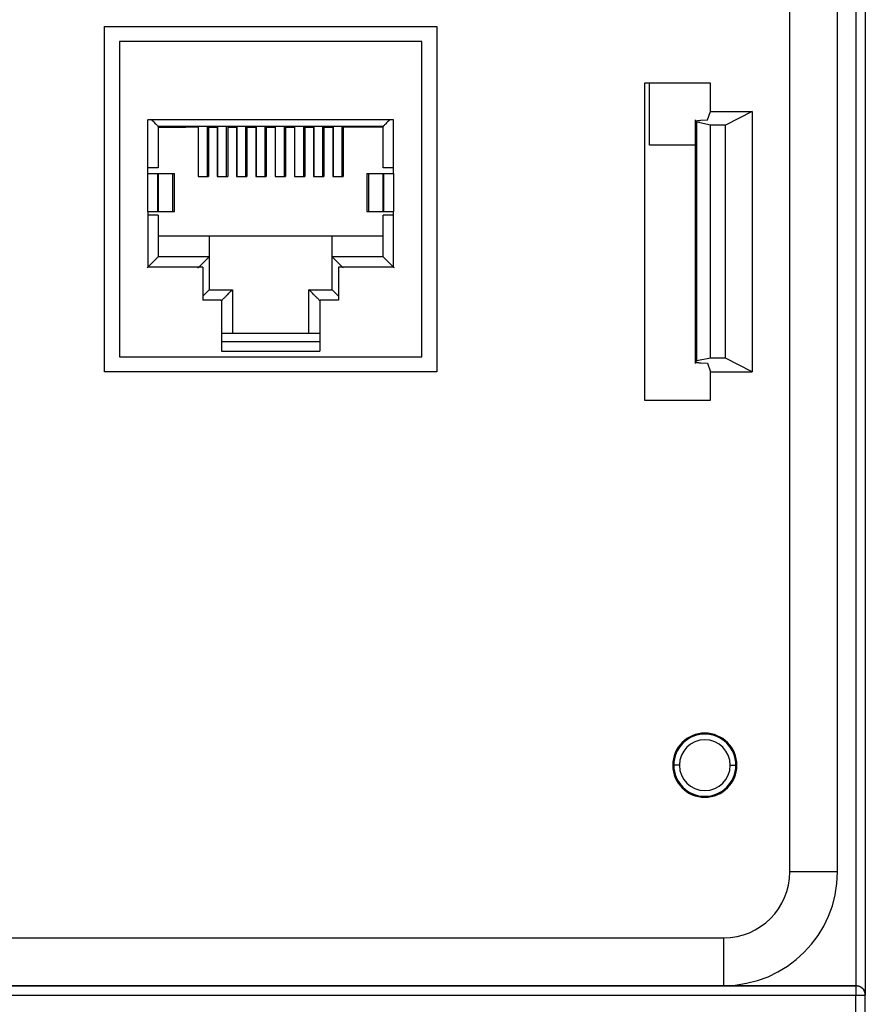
# Model space of a CAD drawing. Header units: inches. Extents: x -14 to 120, y 25 to 187.
# Tile 16 of 18: x 88 to 119, y 104 to 141. Entities that reach past the tile are written whole.
import ezdxf

# ---------------------------------------------------------------- set-up
doc = ezdxf.new("R2010")
doc.units = ezdxf.units.IN
doc.header["$MEASUREMENT"] = 0

# ---------------------------------------------------------------- blocks, each defined once
blk = doc.blocks.new('block 3')
at = {"color": 7, "lineweight": 25}
blk.add_lwpolyline([(113.004, 136.904), (113.004, 127.867)], dxfattribs=at)
blk = doc.blocks.new('block 8')
at = {"color": 7, "lineweight": 25}
blk.add_lwpolyline([(93.695, 133.505), (93.695, 134.905)], dxfattribs=at)
blk = doc.blocks.new('block 9')
at = {"color": 7, "lineweight": 25}
blk.add_lwpolyline([(100.835, 134.905), (100.835, 133.505)], dxfattribs=at)
blk = doc.blocks.new('block 33')
at = {"color": 7, "lineweight": 25}
blk.add_lwpolyline([(113.459, 127.869), (113.571, 127.555)], dxfattribs=at)
blk = doc.blocks.new('block 34')
at = {"color": 7, "lineweight": 25}
blk.add_lwpolyline([(113.213, 127.887), (113.459, 127.869)], dxfattribs=at)
blk = doc.blocks.new('block 35')
at = {"color": 7, "lineweight": 25}
blk.add_open_spline([(113.06, 127.957), (113.051, 127.955), (113.042, 127.953), (113.035, 127.951), (113.027, 127.949), (113.022, 127.947), (113.017, 127.945), (113.012, 127.943), (113.008, 127.941), (113.006, 127.938), (113.004, 127.936), (113.003, 127.934), (113.003, 127.932), (113.003, 127.929), (113.004, 127.927), (113.007, 127.925), (113.009, 127.923), (113.013, 127.921), (113.018, 127.918), (113.027, 127.914), (113.041, 127.91), (113.059, 127.905), (113.077, 127.902), (113.099, 127.898), (113.125, 127.895), (113.151, 127.892), (113.182, 127.89), (113.213, 127.887)], degree=3, knots=[0, 0, 0, 0, 1, 1, 1, 2, 2, 2, 3, 3, 3, 4, 4, 4, 5, 5, 5, 6, 6, 6, 7, 7, 7, 8, 8, 8, 9, 9, 9, 9], dxfattribs=at)
blk = doc.blocks.new('block 36')
at = {"color": 7, "lineweight": 25}
blk.add_lwpolyline([(113.571, 128.066), (113.06, 127.957)], dxfattribs=at)
blk = doc.blocks.new('block 37')
at = {"color": 7, "lineweight": 25}
blk.add_lwpolyline([(114.131, 128.066), (113.571, 128.066)], dxfattribs=at)
blk = doc.blocks.new('block 38')
at = {"color": 7, "lineweight": 25}
blk.add_lwpolyline([(115.111, 127.555), (114.131, 128.066)], dxfattribs=at)
blk = doc.blocks.new('block 39')
at = {"color": 7, "lineweight": 25}
blk.add_lwpolyline([(113.571, 127.555), (115.111, 127.555)], dxfattribs=at)
blk = doc.blocks.new('block 40')
at = {"color": 7, "lineweight": 25}
blk.add_lwpolyline([(113.06, 127.957), (113.06, 136.814)], dxfattribs=at)
blk = doc.blocks.new('block 41')
at = {"color": 7, "lineweight": 25}
blk.add_lwpolyline([(113.571, 136.705), (113.06, 136.814)], dxfattribs=at)
blk = doc.blocks.new('block 42')
at = {"color": 7, "lineweight": 25}
blk.add_lwpolyline([(113.571, 128.066), (113.571, 136.705)], dxfattribs=at)
blk = doc.blocks.new('block 43')
at = {"color": 7, "lineweight": 25}
blk.add_lwpolyline([(113.459, 136.902), (113.571, 137.215)], dxfattribs=at)
blk = doc.blocks.new('block 44')
at = {"color": 7, "lineweight": 25}
blk.add_lwpolyline([(113.571, 137.215), (115.111, 137.215)], dxfattribs=at)
blk = doc.blocks.new('block 45')
at = {"color": 7, "lineweight": 25}
blk.add_lwpolyline([(115.111, 137.215), (114.131, 136.705)], dxfattribs=at)
blk = doc.blocks.new('block 46')
at = {"color": 7, "lineweight": 25}
blk.add_lwpolyline([(114.131, 136.705), (113.571, 136.705)], dxfattribs=at)
blk = doc.blocks.new('block 47')
at = {"color": 7, "lineweight": 25}
blk.add_open_spline([(113.06, 136.814), (113.054, 136.815), (113.048, 136.816), (113.043, 136.818), (113.027, 136.822), (113.016, 136.827), (113.01, 136.831), (112.999, 136.838), (113.002, 136.846), (113.018, 136.853), (113.028, 136.857), (113.045, 136.862), (113.066, 136.866), (113.085, 136.87), (113.108, 136.874), (113.136, 136.877), (113.159, 136.88), (113.187, 136.882), (113.213, 136.884)], degree=3, knots=[0, 0, 0, 0, 1, 1, 1, 2, 2, 2, 3, 3, 3, 4, 4, 4, 5, 5, 5, 6, 6, 6, 6], dxfattribs=at)
blk = doc.blocks.new('block 48')
at = {"color": 7, "lineweight": 25}
blk.add_lwpolyline([(113.213, 136.884), (113.459, 136.902)], dxfattribs=at)
blk = doc.blocks.new('block 49')
at = {"color": 7, "lineweight": 25}
blk.add_lwpolyline([(114.131, 128.066), (114.131, 136.705)], dxfattribs=at)
blk = doc.blocks.new('block 50')
at = {"color": 7, "lineweight": 25}
blk.add_lwpolyline([(115.111, 137.215), (115.111, 127.555)], dxfattribs=at)
blk = doc.blocks.new('block 221')
at = {"color": 7, "lineweight": 25}
blk.add_lwpolyline([(118.961, 103.756), (118.961, 104.427)], dxfattribs=at)
blk = doc.blocks.new('block 226')
at = {"color": 7, "lineweight": 25}
blk.add_lwpolyline([(80.461, 104.427), (118.961, 104.427)], dxfattribs=at)
blk = doc.blocks.new('block 227')
at = {"color": 7, "lineweight": 25}
blk.add_lwpolyline([(118.961, 104.427), (119.311, 104.427)], dxfattribs=at)
blk = doc.blocks.new('block 228')
at = {"color": 7, "lineweight": 25}
blk.add_lwpolyline([(119.311, 103.752), (119.311, 104.427)], dxfattribs=at)
blk = doc.blocks.new('block 317')
at = {"color": 7, "lineweight": 25}
blk.add_lwpolyline([(118.961, 104.777), (118.961, 104.427)], dxfattribs=at)
blk = doc.blocks.new('block 318')
at = {"color": 7, "lineweight": 25}
blk.add_open_spline([(119.311, 104.427), (119.311, 104.621), (119.154, 104.777), (118.961, 104.777)], degree=3, dxfattribs=at)
blk = doc.blocks.new('block 322')
at = {"color": 7, "lineweight": 25}
blk.add_lwpolyline([(80.461, 104.777), (118.961, 104.777)], dxfattribs=at)
blk = doc.blocks.new('block 373')
at = {"color": 7, "lineweight": 25}
blk.add_lwpolyline([(80.461, 104.785), (114.061, 104.785)], dxfattribs=at)
blk = doc.blocks.new('block 374')
at = {"color": 7, "lineweight": 25}
blk.add_lwpolyline([(114.061, 104.785), (118.961, 104.785)], dxfattribs=at)
blk = doc.blocks.new('block 375')
at = {"color": 7, "lineweight": 25}
blk.add_lwpolyline([(118.961, 104.785), (118.961, 104.777)], dxfattribs=at)
blk = doc.blocks.new('block 376')
at = {"color": 7, "lineweight": 25}
blk.add_open_spline([(118.961, 104.785), (118.972, 104.784), (118.984, 104.784), (118.995, 104.783), (119.006, 104.782), (119.017, 104.781), (119.028, 104.778), (119.039, 104.776), (119.05, 104.774), (119.061, 104.771), (119.072, 104.767), (119.082, 104.764), (119.093, 104.759), (119.114, 104.751), (119.134, 104.741), (119.152, 104.729), (119.172, 104.716), (119.19, 104.702), (119.206, 104.686), (119.222, 104.671), (119.236, 104.655), (119.248, 104.638), (119.262, 104.618), (119.273, 104.598), (119.283, 104.577), (119.291, 104.559), (119.297, 104.54), (119.301, 104.521), (119.307, 104.495), (119.309, 104.468), (119.311, 104.441)], degree=3, knots=[0, 0, 0, 0, 1, 1, 1, 2, 2, 2, 3, 3, 3, 4, 4, 4, 5, 5, 5, 6, 6, 6, 7, 7, 7, 8, 8, 8, 9, 9, 9, 10, 10, 10, 10], dxfattribs=at)
blk = doc.blocks.new('block 377')
at = {"color": 7, "lineweight": 25}
blk.add_lwpolyline([(119.311, 104.441), (119.311, 104.427)], dxfattribs=at)
blk = doc.blocks.new('block 426')
at = {"color": 7, "lineweight": 25}
blk.add_open_spline([(114.304, 112.961), (114.304, 113.481), (113.882, 113.904), (113.361, 113.904), (112.84, 113.904), (112.418, 113.481), (112.418, 112.961)], degree=3, knots=[0, 0, 0, 0, 1, 1, 1, 2, 2, 2, 2], dxfattribs=at)
blk = doc.blocks.new('block 427')
at = {"color": 7, "lineweight": 25}
blk.add_lwpolyline([(112.418, 112.961), (112.208, 112.961)], dxfattribs=at)
blk = doc.blocks.new('block 428')
at = {"color": 7, "lineweight": 25}
blk.add_open_spline([(114.514, 112.961), (114.514, 113.597), (113.998, 114.114), (113.361, 114.114), (112.724, 114.114), (112.208, 113.597), (112.208, 112.961)], degree=3, knots=[0, 0, 0, 0, 1, 1, 1, 2, 2, 2, 2], dxfattribs=at)
blk = doc.blocks.new('block 429')
at = {"color": 7, "lineweight": 25}
blk.add_lwpolyline([(114.304, 112.961), (114.514, 112.961)], dxfattribs=at)
blk = doc.blocks.new('block 430')
at = {"color": 7, "lineweight": 25}
blk.add_open_spline([(112.418, 112.961), (112.418, 112.44), (112.84, 112.017), (113.361, 112.017), (113.882, 112.017), (114.304, 112.44), (114.304, 112.961)], degree=3, knots=[0, 0, 0, 0, 1, 1, 1, 2, 2, 2, 2], dxfattribs=at)
blk = doc.blocks.new('block 431')
at = {"color": 7, "lineweight": 25}
blk.add_open_spline([(112.208, 112.961), (112.208, 112.324), (112.724, 111.807), (113.361, 111.807), (113.998, 111.807), (114.514, 112.324), (114.514, 112.961)], degree=3, knots=[0, 0, 0, 0, 1, 1, 1, 2, 2, 2, 2], dxfattribs=at)
blk = doc.blocks.new('block 434')
at = {"color": 7, "lineweight": 25}
blk.add_lwpolyline([(118.961, 168.505), (118.961, 104.785)], dxfattribs=at)
blk = doc.blocks.new('block 435')
at = {"color": 7, "lineweight": 25}
blk.add_open_spline([(114.061, 104.784), (116.393, 104.784), (118.282, 106.674), (118.282, 109.006)], degree=3, dxfattribs=at)
blk = doc.blocks.new('block 436')
at = {"color": 7, "lineweight": 25}
blk.add_lwpolyline([(118.282, 109.006), (118.282, 161.156)], dxfattribs=at)
blk = doc.blocks.new('block 443')
at = {"color": 7, "lineweight": 25}
blk.add_lwpolyline([(114.061, 104.785), (114.061, 106.555)], dxfattribs=at)
blk = doc.blocks.new('block 444')
at = {"color": 7, "lineweight": 25}
blk.add_open_spline([(114.061, 106.555), (115.414, 106.555), (116.511, 107.652), (116.511, 109.006)], degree=3, dxfattribs=at)
blk = doc.blocks.new('block 445')
at = {"color": 7, "lineweight": 25}
blk.add_lwpolyline([(118.282, 109.006), (116.511, 109.006)], dxfattribs=at)
blk = doc.blocks.new('block 449')
at = {"color": 7, "lineweight": 25}
blk.add_lwpolyline([(116.511, 109.006), (116.511, 161.156)], dxfattribs=at)
blk = doc.blocks.new('block 457')
at = {"color": 7, "lineweight": 25}
blk.add_lwpolyline([(119.311, 168.505), (119.311, 104.441)], dxfattribs=at)
blk = doc.blocks.new('block 459')
at = {"color": 7, "lineweight": 25}
blk.add_lwpolyline([(80.461, 106.555), (114.061, 106.555)], dxfattribs=at)
blk = doc.blocks.new('block 467')
at = {"color": 7, "lineweight": 25}
blk.add_lwpolyline([(112.171, 112.961), (112.208, 112.961)], dxfattribs=at)
blk = doc.blocks.new('block 468')
at = {"color": 7, "lineweight": 25}
blk.add_open_spline([(114.551, 112.961), (114.551, 113.618), (114.019, 114.15), (113.361, 114.15), (112.704, 114.15), (112.171, 113.618), (112.171, 112.961)], degree=3, knots=[0, 0, 0, 0, 1, 1, 1, 2, 2, 2, 2], dxfattribs=at)
blk = doc.blocks.new('block 469')
at = {"color": 7, "lineweight": 25}
blk.add_lwpolyline([(114.551, 112.961), (114.514, 112.961)], dxfattribs=at)
blk = doc.blocks.new('block 470')
at = {"color": 7, "lineweight": 25}
blk.add_open_spline([(112.171, 112.961), (112.171, 112.303), (112.704, 111.771), (113.361, 111.771), (114.019, 111.771), (114.551, 112.303), (114.551, 112.961)], degree=3, knots=[0, 0, 0, 0, 1, 1, 1, 2, 2, 2, 2], dxfattribs=at)
blk = doc.blocks.new('block 488')
at = {"color": 7, "lineweight": 25}
blk.add_lwpolyline([(91.101, 127.555), (91.101, 140.366)], dxfattribs=at)
blk = doc.blocks.new('block 489')
at = {"color": 7, "lineweight": 25}
blk.add_lwpolyline([(103.421, 127.555), (91.101, 127.555)], dxfattribs=at)
blk = doc.blocks.new('block 490')
at = {"color": 7, "lineweight": 25}
blk.add_lwpolyline([(103.421, 140.366), (103.421, 127.555)], dxfattribs=at)
blk = doc.blocks.new('block 491')
at = {"color": 7, "lineweight": 25}
blk.add_lwpolyline([(91.101, 140.366), (103.421, 140.366)], dxfattribs=at)
blk = doc.blocks.new('block 492')
at = {"color": 7, "lineweight": 25}
blk.add_lwpolyline([(113.571, 138.265), (111.121, 138.265)], dxfattribs=at)
blk = doc.blocks.new('block 493')
at = {"color": 7, "lineweight": 25}
blk.add_lwpolyline([(111.121, 138.265), (111.121, 126.506)], dxfattribs=at)
blk = doc.blocks.new('block 494')
at = {"color": 7, "lineweight": 25}
blk.add_lwpolyline([(111.121, 126.506), (113.571, 126.506)], dxfattribs=at)
blk = doc.blocks.new('block 498')
at = {"color": 7, "lineweight": 25}
blk.add_lwpolyline([(113.571, 126.506), (113.571, 127.555)], dxfattribs=at)
blk = doc.blocks.new('block 499')
at = {"color": 7, "lineweight": 25}
blk.add_lwpolyline([(113.571, 137.215), (113.571, 138.265)], dxfattribs=at)
blk = doc.blocks.new('block 531')
at = {"color": 7, "lineweight": 25}
blk.add_lwpolyline([(101.465, 133.505), (101.815, 133.505)], dxfattribs=at)
blk = doc.blocks.new('block 532')
at = {"color": 7, "lineweight": 25}
blk.add_lwpolyline([(101.465, 133.505), (101.465, 134.905)], dxfattribs=at)
blk = doc.blocks.new('block 533')
at = {"color": 7, "lineweight": 25}
blk.add_lwpolyline([(101.465, 134.905), (101.815, 134.905)], dxfattribs=at)
blk = doc.blocks.new('block 534')
at = {"color": 7, "lineweight": 25}
blk.add_lwpolyline([(101.815, 134.905), (101.815, 133.505)], dxfattribs=at)
blk = doc.blocks.new('block 535')
at = {"color": 7, "lineweight": 25}
blk.add_lwpolyline([(93.065, 134.905), (93.065, 133.505)], dxfattribs=at)
blk = doc.blocks.new('block 536')
at = {"color": 7, "lineweight": 25}
blk.add_lwpolyline([(92.715, 133.505), (92.715, 134.905)], dxfattribs=at)
blk = doc.blocks.new('block 537')
at = {"color": 7, "lineweight": 25}
blk.add_lwpolyline([(92.715, 134.905), (93.065, 134.905)], dxfattribs=at)
blk = doc.blocks.new('block 538')
at = {"color": 7, "lineweight": 25}
blk.add_lwpolyline([(92.715, 133.505), (93.065, 133.505)], dxfattribs=at)
blk = doc.blocks.new('block 539')
at = {"color": 7, "lineweight": 25}
blk.add_lwpolyline([(102.865, 128.116), (102.865, 139.805)], dxfattribs=at)
blk = doc.blocks.new('block 540')
at = {"color": 7, "lineweight": 25}
blk.add_lwpolyline([(101.815, 134.905), (101.815, 136.901)], dxfattribs=at)
blk = doc.blocks.new('block 541')
at = {"color": 7, "lineweight": 25}
blk.add_lwpolyline([(101.815, 136.901), (92.715, 136.901)], dxfattribs=at)
blk = doc.blocks.new('block 542')
at = {"color": 7, "lineweight": 25}
blk.add_lwpolyline([(92.715, 134.905), (92.715, 136.901)], dxfattribs=at)
blk = doc.blocks.new('block 543')
at = {"color": 7, "lineweight": 25}
blk.add_lwpolyline([(95.445, 128.325), (99.085, 128.325)], dxfattribs=at)
blk = doc.blocks.new('block 544')
at = {"color": 7, "lineweight": 25}
blk.add_lwpolyline([(99.785, 131.44), (99.785, 130.215)], dxfattribs=at)
blk = doc.blocks.new('block 545')
at = {"color": 7, "lineweight": 25}
blk.add_lwpolyline([(101.815, 131.44), (99.785, 131.44)], dxfattribs=at)
blk = doc.blocks.new('block 546')
at = {"color": 7, "lineweight": 25}
blk.add_lwpolyline([(94.745, 131.44), (94.745, 130.215)], dxfattribs=at)
blk = doc.blocks.new('block 547')
at = {"color": 7, "lineweight": 25}
blk.add_lwpolyline([(102.865, 139.805), (91.665, 139.805)], dxfattribs=at)
blk = doc.blocks.new('block 548')
at = {"color": 7, "lineweight": 25}
blk.add_lwpolyline([(91.665, 139.805), (91.665, 128.116)], dxfattribs=at)
blk = doc.blocks.new('block 549')
at = {"color": 7, "lineweight": 25}
blk.add_lwpolyline([(101.815, 131.44), (101.815, 133.505)], dxfattribs=at)
blk = doc.blocks.new('block 550')
at = {"color": 7, "lineweight": 25}
blk.add_lwpolyline([(91.665, 128.116), (102.865, 128.116)], dxfattribs=at)
blk = doc.blocks.new('block 551')
at = {"color": 7, "lineweight": 25}
blk.add_lwpolyline([(94.745, 131.44), (92.715, 131.44)], dxfattribs=at)
blk = doc.blocks.new('block 552')
at = {"color": 7, "lineweight": 25}
blk.add_lwpolyline([(92.715, 133.505), (92.715, 131.44)], dxfattribs=at)
blk = doc.blocks.new('block 553')
at = {"color": 7, "lineweight": 25}
blk.add_lwpolyline([(95.445, 130.215), (95.445, 128.325)], dxfattribs=at)
blk = doc.blocks.new('block 554')
at = {"color": 7, "lineweight": 25}
blk.add_lwpolyline([(99.785, 130.215), (99.085, 130.215)], dxfattribs=at)
blk = doc.blocks.new('block 555')
at = {"color": 7, "lineweight": 25}
blk.add_lwpolyline([(99.085, 130.215), (99.085, 128.325)], dxfattribs=at)
blk = doc.blocks.new('block 556')
at = {"color": 7, "lineweight": 25}
blk.add_lwpolyline([(95.445, 130.215), (94.745, 130.215)], dxfattribs=at)
blk = doc.blocks.new('block 588')
at = {"color": 7, "lineweight": 25}
blk.add_lwpolyline([(95.445, 128.675), (99.085, 128.675)], dxfattribs=at)
blk = doc.blocks.new('block 589')
at = {"color": 7, "lineweight": 25}
blk.add_lwpolyline([(95.444, 128.991), (99.085, 128.991)], dxfattribs=at)
blk = doc.blocks.new('block 590')
at = {"color": 7, "lineweight": 25}
blk.add_lwpolyline([(98.682, 128.991), (98.682, 130.6)], dxfattribs=at)
blk = doc.blocks.new('block 591')
at = {"color": 7, "lineweight": 25}
blk.add_open_spline([(99.102, 130.181), (99.086, 130.196), (99.07, 130.212), (99.054, 130.228), (99.04, 130.242), (99.026, 130.256), (99.012, 130.27), (99, 130.282), (98.988, 130.295), (98.976, 130.307), (98.965, 130.317), (98.955, 130.328), (98.945, 130.338), (98.936, 130.347), (98.927, 130.355), (98.919, 130.363), (98.893, 130.389), (98.868, 130.414), (98.844, 130.439), (98.824, 130.459), (98.804, 130.479), (98.786, 130.497), (98.768, 130.514), (98.753, 130.53), (98.739, 130.544), (98.726, 130.556), (98.715, 130.567), (98.706, 130.576), (98.699, 130.584), (98.692, 130.59), (98.688, 130.594), (98.685, 130.598), (98.683, 130.599), (98.682, 130.6)], degree=3, knots=[0, 0, 0, 0, 1, 1, 1, 2, 2, 2, 3, 3, 3, 4, 4, 4, 5, 5, 5, 6, 6, 6, 7, 7, 7, 8, 8, 8, 9, 9, 9, 10, 10, 10, 11, 11, 11, 11], dxfattribs=at)
blk = doc.blocks.new('block 592')
at = {"color": 7, "lineweight": 25}
blk.add_open_spline([(95.427, 130.181), (95.443, 130.196), (95.459, 130.212), (95.475, 130.228), (95.489, 130.243), (95.503, 130.257), (95.517, 130.27), (95.529, 130.283), (95.541, 130.295), (95.554, 130.307), (95.564, 130.318), (95.574, 130.328), (95.585, 130.338), (95.593, 130.347), (95.602, 130.355), (95.61, 130.363), (95.636, 130.389), (95.661, 130.414), (95.685, 130.439), (95.706, 130.459), (95.726, 130.479), (95.744, 130.497), (95.761, 130.514), (95.777, 130.53), (95.79, 130.544), (95.803, 130.556), (95.814, 130.567), (95.823, 130.576), (95.831, 130.584), (95.837, 130.59), (95.841, 130.594), (95.845, 130.598), (95.846, 130.599), (95.847, 130.6)], degree=3, knots=[0, 0, 0, 0, 1, 1, 1, 2, 2, 2, 3, 3, 3, 4, 4, 4, 5, 5, 5, 6, 6, 6, 7, 7, 7, 8, 8, 8, 9, 9, 9, 10, 10, 10, 11, 11, 11, 11], dxfattribs=at)
blk = doc.blocks.new('block 593')
at = {"color": 7, "lineweight": 25}
blk.add_lwpolyline([(95.847, 130.6), (95.847, 128.991)], dxfattribs=at)
blk = doc.blocks.new('block 594')
at = {"color": 7, "lineweight": 25}
blk.add_open_spline([(94.57, 131.406), (94.586, 131.421), (94.601, 131.437), (94.617, 131.453), (94.631, 131.467), (94.645, 131.481), (94.659, 131.496), (94.672, 131.508), (94.684, 131.52), (94.696, 131.532), (94.706, 131.542), (94.717, 131.553), (94.727, 131.563), (94.736, 131.572), (94.744, 131.58), (94.753, 131.589), (94.779, 131.614), (94.804, 131.64), (94.827, 131.663), (94.848, 131.684), (94.868, 131.704), (94.886, 131.722), (94.903, 131.739), (94.919, 131.755), (94.933, 131.769), (94.945, 131.781), (94.956, 131.792), (94.965, 131.801), (94.973, 131.809), (94.98, 131.816), (94.984, 131.819), (94.987, 131.823), (94.989, 131.824), (94.99, 131.826)], degree=3, knots=[0, 0, 0, 0, 1, 1, 1, 2, 2, 2, 3, 3, 3, 4, 4, 4, 5, 5, 5, 6, 6, 6, 7, 7, 7, 8, 8, 8, 9, 9, 9, 10, 10, 10, 11, 11, 11, 11], dxfattribs=at)
blk = doc.blocks.new('block 595')
at = {"color": 7, "lineweight": 25}
blk.add_lwpolyline([(94.99, 131.826), (94.99, 130.6)], dxfattribs=at)
blk = doc.blocks.new('block 596')
at = {"color": 7, "lineweight": 25}
blk.add_open_spline([(94.745, 130.356), (94.747, 130.358), (94.75, 130.361), (94.753, 130.363), (94.802, 130.413), (94.847, 130.458), (94.886, 130.497), (94.903, 130.514), (94.919, 130.53), (94.933, 130.544), (94.945, 130.556), (94.956, 130.567), (94.965, 130.576), (94.973, 130.584), (94.98, 130.59), (94.984, 130.594), (94.987, 130.598), (94.989, 130.599), (94.99, 130.6)], degree=3, knots=[0, 0, 0, 0, 1, 1, 1, 2, 2, 2, 3, 3, 3, 4, 4, 4, 5, 5, 5, 6, 6, 6, 6], dxfattribs=at)
blk = doc.blocks.new('block 597')
at = {"color": 7, "lineweight": 25}
blk.add_lwpolyline([(93.1, 133.366), (92.715, 133.366)], dxfattribs=at)
blk = doc.blocks.new('block 598')
at = {"color": 7, "lineweight": 25}
blk.add_lwpolyline([(93.1, 133.366), (93.1, 131.826)], dxfattribs=at)
blk = doc.blocks.new('block 599')
at = {"color": 7, "lineweight": 25}
blk.add_open_spline([(92.68, 131.406), (92.696, 131.421), (92.711, 131.437), (92.728, 131.453), (92.742, 131.467), (92.756, 131.481), (92.77, 131.495), (92.782, 131.508), (92.794, 131.52), (92.806, 131.532), (92.817, 131.542), (92.827, 131.553), (92.837, 131.563), (92.846, 131.572), (92.854, 131.58), (92.863, 131.589), (92.888, 131.614), (92.914, 131.64), (92.938, 131.663), (92.958, 131.684), (92.978, 131.704), (92.996, 131.722), (93.013, 131.739), (93.029, 131.755), (93.043, 131.769), (93.055, 131.781), (93.066, 131.792), (93.075, 131.801), (93.083, 131.809), (93.09, 131.816), (93.094, 131.819), (93.097, 131.823), (93.099, 131.824), (93.1, 131.826)], degree=3, knots=[0, 0, 0, 0, 1, 1, 1, 2, 2, 2, 3, 3, 3, 4, 4, 4, 5, 5, 5, 6, 6, 6, 7, 7, 7, 8, 8, 8, 9, 9, 9, 10, 10, 10, 11, 11, 11, 11], dxfattribs=at)
blk = doc.blocks.new('block 600')
at = {"color": 7, "lineweight": 25}
blk.add_open_spline([(101.85, 131.406), (101.834, 131.421), (101.818, 131.437), (101.802, 131.453), (101.788, 131.467), (101.774, 131.481), (101.76, 131.496), (101.748, 131.508), (101.735, 131.52), (101.723, 131.532), (101.713, 131.542), (101.702, 131.553), (101.692, 131.563), (101.684, 131.572), (101.675, 131.58), (101.666, 131.589), (101.641, 131.614), (101.616, 131.64), (101.592, 131.663), (101.571, 131.684), (101.551, 131.704), (101.533, 131.722), (101.516, 131.739), (101.5, 131.755), (101.486, 131.769), (101.474, 131.781), (101.463, 131.792), (101.454, 131.801), (101.446, 131.809), (101.439, 131.816), (101.436, 131.819), (101.432, 131.823), (101.431, 131.824), (101.43, 131.826)], degree=3, knots=[0, 0, 0, 0, 1, 1, 1, 2, 2, 2, 3, 3, 3, 4, 4, 4, 5, 5, 5, 6, 6, 6, 7, 7, 7, 8, 8, 8, 9, 9, 9, 10, 10, 10, 11, 11, 11, 11], dxfattribs=at)
blk = doc.blocks.new('block 601')
at = {"color": 7, "lineweight": 25}
blk.add_lwpolyline([(101.43, 131.826), (101.43, 133.366)], dxfattribs=at)
blk = doc.blocks.new('block 602')
at = {"color": 7, "lineweight": 25}
blk.add_lwpolyline([(101.815, 133.366), (101.43, 133.366)], dxfattribs=at)
blk = doc.blocks.new('block 603')
at = {"color": 7, "lineweight": 25}
blk.add_open_spline([(93.1, 136.656), (93.099, 136.657), (93.097, 136.658), (93.094, 136.661), (93.09, 136.665), (93.083, 136.672), (93.075, 136.68), (93.066, 136.689), (93.055, 136.7), (93.043, 136.712), (93.029, 136.726), (93.013, 136.742), (92.996, 136.759), (92.957, 136.798), (92.913, 136.843), (92.863, 136.893), (92.86, 136.895), (92.857, 136.898), (92.855, 136.901)], degree=3, knots=[0, 0, 0, 0, 1, 1, 1, 2, 2, 2, 3, 3, 3, 4, 4, 4, 5, 5, 5, 6, 6, 6, 6], dxfattribs=at)
blk = doc.blocks.new('block 604')
at = {"color": 7, "lineweight": 25}
blk.add_lwpolyline([(93.1, 136.656), (93.1, 135.116)], dxfattribs=at)
blk = doc.blocks.new('block 605')
at = {"color": 7, "lineweight": 25}
blk.add_lwpolyline([(93.1, 135.116), (92.715, 135.116)], dxfattribs=at)
blk = doc.blocks.new('block 606')
at = {"color": 7, "lineweight": 25}
blk.add_lwpolyline([(93.1, 131.826), (94.99, 131.826)], dxfattribs=at)
blk = doc.blocks.new('block 607')
at = {"color": 7, "lineweight": 25}
blk.add_open_spline([(99.96, 131.406), (99.944, 131.421), (99.928, 131.437), (99.912, 131.453), (99.898, 131.467), (99.884, 131.481), (99.87, 131.495), (99.857, 131.508), (99.845, 131.52), (99.833, 131.532), (99.823, 131.542), (99.812, 131.553), (99.802, 131.563), (99.794, 131.572), (99.785, 131.58), (99.777, 131.589), (99.751, 131.614), (99.726, 131.64), (99.702, 131.663), (99.681, 131.684), (99.661, 131.704), (99.643, 131.722), (99.626, 131.739), (99.61, 131.755), (99.596, 131.769), (99.584, 131.781), (99.573, 131.792), (99.564, 131.801), (99.556, 131.809), (99.549, 131.816), (99.546, 131.819), (99.542, 131.823), (99.541, 131.824), (99.54, 131.826)], degree=3, knots=[0, 0, 0, 0, 1, 1, 1, 2, 2, 2, 3, 3, 3, 4, 4, 4, 5, 5, 5, 6, 6, 6, 7, 7, 7, 8, 8, 8, 9, 9, 9, 10, 10, 10, 11, 11, 11, 11], dxfattribs=at)
blk = doc.blocks.new('block 608')
at = {"color": 7, "lineweight": 25}
blk.add_lwpolyline([(99.54, 131.826), (101.43, 131.826)], dxfattribs=at)
blk = doc.blocks.new('block 609')
at = {"color": 7, "lineweight": 25}
blk.add_lwpolyline([(98.682, 130.6), (99.54, 130.6)], dxfattribs=at)
blk = doc.blocks.new('block 610')
at = {"color": 7, "lineweight": 25}
blk.add_open_spline([(99.785, 130.356), (99.782, 130.358), (99.779, 130.361), (99.777, 130.363), (99.727, 130.413), (99.682, 130.458), (99.643, 130.497), (99.626, 130.514), (99.61, 130.53), (99.597, 130.544), (99.584, 130.556), (99.573, 130.567), (99.564, 130.576), (99.556, 130.584), (99.549, 130.59), (99.546, 130.594), (99.542, 130.598), (99.541, 130.599), (99.54, 130.6)], degree=3, knots=[0, 0, 0, 0, 1, 1, 1, 2, 2, 2, 3, 3, 3, 4, 4, 4, 5, 5, 5, 6, 6, 6, 6], dxfattribs=at)
blk = doc.blocks.new('block 611')
at = {"color": 7, "lineweight": 25}
blk.add_lwpolyline([(99.54, 130.6), (99.54, 131.826)], dxfattribs=at)
blk = doc.blocks.new('block 612')
at = {"color": 7, "lineweight": 25}
blk.add_open_spline([(101.675, 136.901), (101.672, 136.898), (101.669, 136.895), (101.666, 136.892), (101.617, 136.843), (101.572, 136.798), (101.533, 136.759), (101.516, 136.742), (101.5, 136.726), (101.486, 136.712), (101.474, 136.7), (101.463, 136.689), (101.454, 136.68), (101.446, 136.672), (101.439, 136.665), (101.436, 136.661), (101.432, 136.658), (101.431, 136.657), (101.43, 136.656)], degree=3, knots=[0, 0, 0, 0, 1, 1, 1, 2, 2, 2, 3, 3, 3, 4, 4, 4, 5, 5, 5, 6, 6, 6, 6], dxfattribs=at)
blk = doc.blocks.new('block 613')
at = {"color": 7, "lineweight": 25}
blk.add_lwpolyline([(101.43, 136.656), (93.1, 136.656)], dxfattribs=at)
blk = doc.blocks.new('block 614')
at = {"color": 7, "lineweight": 25}
blk.add_lwpolyline([(101.815, 135.116), (101.43, 135.116)], dxfattribs=at)
blk = doc.blocks.new('block 615')
at = {"color": 7, "lineweight": 25}
blk.add_lwpolyline([(101.43, 135.116), (101.43, 136.656)], dxfattribs=at)
blk = doc.blocks.new('block 616')
at = {"color": 7, "lineweight": 25}
blk.add_lwpolyline([(94.99, 130.6), (95.847, 130.6)], dxfattribs=at)
blk = doc.blocks.new('block 617')
at = {"color": 7, "lineweight": 25}
blk.add_lwpolyline([(93.105, 133.505), (93.105, 134.905)], dxfattribs=at)
blk = doc.blocks.new('block 618')
at = {"color": 7, "lineweight": 25}
blk.add_lwpolyline([(93.065, 134.905), (93.105, 134.905)], dxfattribs=at)
blk = doc.blocks.new('block 619')
at = {"color": 7, "lineweight": 25}
blk.add_lwpolyline([(93.065, 133.505), (93.105, 133.505)], dxfattribs=at)
blk = doc.blocks.new('block 620')
at = {"color": 7, "lineweight": 25}
blk.add_lwpolyline([(101.425, 134.905), (101.425, 133.505)], dxfattribs=at)
blk = doc.blocks.new('block 621')
at = {"color": 7, "lineweight": 25}
blk.add_lwpolyline([(101.425, 133.505), (101.465, 133.505)], dxfattribs=at)
blk = doc.blocks.new('block 622')
at = {"color": 7, "lineweight": 25}
blk.add_lwpolyline([(101.425, 134.905), (101.465, 134.905)], dxfattribs=at)
blk = doc.blocks.new('block 623')
at = {"color": 7, "lineweight": 25}
blk.add_lwpolyline([(100.894, 134.905), (100.894, 133.505)], dxfattribs=at)
blk = doc.blocks.new('block 624')
at = {"color": 7, "lineweight": 25}
blk.add_lwpolyline([(100.894, 133.505), (101.425, 133.505)], dxfattribs=at)
blk = doc.blocks.new('block 625')
at = {"color": 7, "lineweight": 25}
blk.add_lwpolyline([(100.894, 134.905), (101.425, 134.905)], dxfattribs=at)
blk = doc.blocks.new('block 626')
at = {"color": 7, "lineweight": 25}
blk.add_lwpolyline([(93.635, 133.505), (93.635, 134.905)], dxfattribs=at)
blk = doc.blocks.new('block 627')
at = {"color": 7, "lineweight": 25}
blk.add_lwpolyline([(93.105, 134.905), (93.635, 134.905)], dxfattribs=at)
blk = doc.blocks.new('block 628')
at = {"color": 7, "lineweight": 25}
blk.add_lwpolyline([(93.105, 133.505), (93.635, 133.505)], dxfattribs=at)
blk = doc.blocks.new('block 661')
at = {"color": 7, "lineweight": 25}
blk.add_lwpolyline([(113.004, 135.965), (111.311, 135.965)], dxfattribs=at)
blk = doc.blocks.new('block 662')
at = {"color": 7, "lineweight": 25}
blk.add_lwpolyline([(111.311, 135.965), (111.311, 138.265)], dxfattribs=at)
blk = doc.blocks.new('block 701')
at = {"color": 7, "lineweight": 25}
blk.add_lwpolyline([(93.635, 134.905), (93.695, 134.905)], dxfattribs=at)
blk = doc.blocks.new('block 702')
at = {"color": 7, "lineweight": 25}
blk.add_lwpolyline([(93.635, 133.505), (93.695, 133.505)], dxfattribs=at)
blk = doc.blocks.new('block 703')
at = {"color": 7, "lineweight": 25}
blk.add_lwpolyline([(100.835, 133.505), (100.894, 133.505)], dxfattribs=at)
blk = doc.blocks.new('block 704')
at = {"color": 7, "lineweight": 25}
blk.add_lwpolyline([(100.835, 134.905), (100.894, 134.905)], dxfattribs=at)
blk = doc.blocks.new('block 725')
at = {"color": 7, "lineweight": 25}
blk.add_lwpolyline([(96.001, 136.639), (96.001, 136.656)], dxfattribs=at)
blk = doc.blocks.new('block 726')
at = {"color": 7, "lineweight": 25}
blk.add_lwpolyline([(96.001, 136.639), (95.672, 136.639)], dxfattribs=at)
blk = doc.blocks.new('block 727')
at = {"color": 7, "lineweight": 25}
blk.add_lwpolyline([(95.672, 136.639), (95.672, 136.656)], dxfattribs=at)
blk = doc.blocks.new('block 728')
at = {"color": 7, "lineweight": 25}
blk.add_lwpolyline([(99.571, 136.639), (99.242, 136.639)], dxfattribs=at)
blk = doc.blocks.new('block 729')
at = {"color": 7, "lineweight": 25}
blk.add_lwpolyline([(99.242, 136.639), (99.242, 136.656)], dxfattribs=at)
blk = doc.blocks.new('block 730')
at = {"color": 7, "lineweight": 25}
blk.add_lwpolyline([(99.571, 136.639), (99.571, 136.656)], dxfattribs=at)
blk = doc.blocks.new('block 731')
at = {"color": 7, "lineweight": 25}
blk.add_lwpolyline([(98.857, 136.639), (98.528, 136.639)], dxfattribs=at)
blk = doc.blocks.new('block 732')
at = {"color": 7, "lineweight": 25}
blk.add_lwpolyline([(98.857, 136.639), (98.857, 136.656)], dxfattribs=at)
blk = doc.blocks.new('block 733')
at = {"color": 7, "lineweight": 25}
blk.add_lwpolyline([(98.528, 136.639), (98.528, 136.656)], dxfattribs=at)
blk = doc.blocks.new('block 734')
at = {"color": 7, "lineweight": 25}
blk.add_lwpolyline([(96.715, 136.639), (96.715, 136.656)], dxfattribs=at)
blk = doc.blocks.new('block 735')
at = {"color": 7, "lineweight": 25}
blk.add_lwpolyline([(96.715, 136.639), (96.386, 136.639)], dxfattribs=at)
blk = doc.blocks.new('block 736')
at = {"color": 7, "lineweight": 25}
blk.add_lwpolyline([(96.386, 136.639), (96.386, 136.656)], dxfattribs=at)
blk = doc.blocks.new('block 737')
at = {"color": 7, "lineweight": 25}
blk.add_lwpolyline([(101.43, 136.624), (100.415, 136.624)], dxfattribs=at)
blk = doc.blocks.new('block 738')
at = {"color": 7, "lineweight": 25}
blk.add_lwpolyline([(100.415, 136.624), (100.415, 136.639)], dxfattribs=at)
blk = doc.blocks.new('block 739')
at = {"color": 7, "lineweight": 25}
blk.add_lwpolyline([(100.415, 136.639), (99.956, 136.639)], dxfattribs=at)
blk = doc.blocks.new('block 740')
at = {"color": 7, "lineweight": 25}
blk.add_lwpolyline([(99.956, 136.639), (99.956, 136.656)], dxfattribs=at)
blk = doc.blocks.new('block 741')
at = {"color": 7, "lineweight": 25}
blk.add_lwpolyline([(98.143, 136.639), (97.814, 136.639)], dxfattribs=at)
blk = doc.blocks.new('block 742')
at = {"color": 7, "lineweight": 25}
blk.add_lwpolyline([(97.814, 136.639), (97.814, 136.656)], dxfattribs=at)
blk = doc.blocks.new('block 743')
at = {"color": 7, "lineweight": 25}
blk.add_lwpolyline([(98.143, 136.639), (98.143, 136.656)], dxfattribs=at)
blk = doc.blocks.new('block 744')
at = {"color": 7, "lineweight": 25}
blk.add_lwpolyline([(95.287, 136.639), (94.958, 136.639)], dxfattribs=at)
blk = doc.blocks.new('block 745')
at = {"color": 7, "lineweight": 25}
blk.add_lwpolyline([(94.958, 136.639), (94.958, 136.656)], dxfattribs=at)
blk = doc.blocks.new('block 746')
at = {"color": 7, "lineweight": 25}
blk.add_lwpolyline([(95.287, 136.639), (95.287, 136.656)], dxfattribs=at)
blk = doc.blocks.new('block 747')
at = {"color": 7, "lineweight": 25}
blk.add_lwpolyline([(94.573, 136.639), (94.573, 136.656)], dxfattribs=at)
blk = doc.blocks.new('block 748')
at = {"color": 7, "lineweight": 25}
blk.add_lwpolyline([(94.573, 136.639), (94.115, 136.639)], dxfattribs=at)
blk = doc.blocks.new('block 749')
at = {"color": 7, "lineweight": 25}
blk.add_lwpolyline([(94.115, 136.624), (94.115, 136.639)], dxfattribs=at)
blk = doc.blocks.new('block 750')
at = {"color": 7, "lineweight": 25}
blk.add_lwpolyline([(93.1, 136.624), (94.115, 136.624)], dxfattribs=at)
blk = doc.blocks.new('block 751')
at = {"color": 7, "lineweight": 25}
blk.add_lwpolyline([(97.429, 136.639), (97.1, 136.639)], dxfattribs=at)
blk = doc.blocks.new('block 752')
at = {"color": 7, "lineweight": 25}
blk.add_lwpolyline([(97.429, 136.639), (97.429, 136.656)], dxfattribs=at)
blk = doc.blocks.new('block 753')
at = {"color": 7, "lineweight": 25}
blk.add_lwpolyline([(97.1, 136.639), (97.1, 136.656)], dxfattribs=at)
blk = doc.blocks.new('block 856')
at = {"color": 7, "lineweight": 25}
blk.add_lwpolyline([(97.447, 134.8), (97.447, 136.656)], dxfattribs=at)
blk = doc.blocks.new('block 857')
at = {"color": 7, "lineweight": 25}
blk.add_lwpolyline([(97.762, 136.656), (97.762, 134.8)], dxfattribs=at)
blk = doc.blocks.new('block 858')
at = {"color": 7, "lineweight": 25}
blk.add_lwpolyline([(97.048, 136.656), (97.048, 134.8)], dxfattribs=at)
blk = doc.blocks.new('block 859')
at = {"color": 7, "lineweight": 25}
blk.add_lwpolyline([(96.733, 136.656), (96.733, 134.8)], dxfattribs=at)
blk = doc.blocks.new('block 860')
at = {"color": 7, "lineweight": 25}
blk.add_lwpolyline([(96.334, 136.656), (96.334, 134.8)], dxfattribs=at)
blk = doc.blocks.new('block 861')
at = {"color": 7, "lineweight": 25}
blk.add_lwpolyline([(96.019, 134.8), (96.019, 136.656)], dxfattribs=at)
blk = doc.blocks.new('block 862')
at = {"color": 7, "lineweight": 25}
blk.add_lwpolyline([(99.589, 134.8), (99.589, 136.656)], dxfattribs=at)
blk = doc.blocks.new('block 863')
at = {"color": 7, "lineweight": 25}
blk.add_lwpolyline([(99.904, 136.656), (99.904, 134.8)], dxfattribs=at)
blk = doc.blocks.new('block 864')
at = {"color": 7, "lineweight": 25}
blk.add_lwpolyline([(94.906, 136.656), (94.906, 134.8)], dxfattribs=at)
blk = doc.blocks.new('block 865')
at = {"color": 7, "lineweight": 25}
blk.add_lwpolyline([(94.591, 134.8), (94.591, 136.656)], dxfattribs=at)
blk = doc.blocks.new('block 866')
at = {"color": 7, "lineweight": 25}
blk.add_lwpolyline([(95.305, 134.8), (95.305, 136.656)], dxfattribs=at)
blk = doc.blocks.new('block 867')
at = {"color": 7, "lineweight": 25}
blk.add_lwpolyline([(95.62, 136.656), (95.62, 134.8)], dxfattribs=at)
blk = doc.blocks.new('block 868')
at = {"color": 7, "lineweight": 25}
blk.add_lwpolyline([(98.476, 136.656), (98.476, 134.8)], dxfattribs=at)
blk = doc.blocks.new('block 869')
at = {"color": 7, "lineweight": 25}
blk.add_lwpolyline([(98.161, 134.8), (98.161, 136.656)], dxfattribs=at)
blk = doc.blocks.new('block 870')
at = {"color": 7, "lineweight": 25}
blk.add_lwpolyline([(99.19, 136.656), (99.19, 134.8)], dxfattribs=at)
blk = doc.blocks.new('block 871')
at = {"color": 7, "lineweight": 25}
blk.add_lwpolyline([(98.875, 134.8), (98.875, 136.656)], dxfattribs=at)
blk = doc.blocks.new('block 903')
at = {"color": 7, "lineweight": 25}
blk.add_lwpolyline([(93.1, 132.596), (94.99, 132.596)], dxfattribs=at)
blk = doc.blocks.new('block 904')
at = {"color": 7, "lineweight": 25}
blk.add_lwpolyline([(94.99, 132.596), (94.99, 131.826)], dxfattribs=at)
blk = doc.blocks.new('block 905')
at = {"color": 7, "lineweight": 25}
blk.add_lwpolyline([(99.54, 132.596), (101.43, 132.596)], dxfattribs=at)
blk = doc.blocks.new('block 906')
at = {"color": 7, "lineweight": 25}
blk.add_lwpolyline([(99.54, 131.826), (99.54, 132.596)], dxfattribs=at)
blk = doc.blocks.new('block 913')
at = {"color": 7, "lineweight": 25}
blk.add_lwpolyline([(94.573, 136.624), (94.115, 136.624)], dxfattribs=at)
blk = doc.blocks.new('block 914')
at = {"color": 7, "lineweight": 25}
blk.add_lwpolyline([(94.958, 136.624), (94.958, 134.8)], dxfattribs=at)
blk = doc.blocks.new('block 915')
at = {"color": 7, "lineweight": 25}
blk.add_lwpolyline([(95.672, 136.624), (96.001, 136.624)], dxfattribs=at)
blk = doc.blocks.new('block 916')
at = {"color": 7, "lineweight": 25}
blk.add_lwpolyline([(96.001, 136.624), (96.001, 134.8)], dxfattribs=at)
blk = doc.blocks.new('block 917')
at = {"color": 7, "lineweight": 25}
blk.add_lwpolyline([(96.715, 136.624), (96.715, 134.8)], dxfattribs=at)
blk = doc.blocks.new('block 918')
at = {"color": 7, "lineweight": 25}
blk.add_lwpolyline([(96.715, 134.8), (97.1, 134.8)], dxfattribs=at)
blk = doc.blocks.new('block 919')
at = {"color": 7, "lineweight": 25}
blk.add_lwpolyline([(97.1, 136.624), (97.1, 134.8)], dxfattribs=at)
blk = doc.blocks.new('block 920')
at = {"color": 7, "lineweight": 25}
blk.add_lwpolyline([(98.528, 136.624), (98.528, 134.8)], dxfattribs=at)
blk = doc.blocks.new('block 921')
at = {"color": 7, "lineweight": 25}
blk.add_lwpolyline([(98.528, 136.624), (98.857, 136.624)], dxfattribs=at)
blk = doc.blocks.new('block 922')
at = {"color": 7, "lineweight": 25}
blk.add_lwpolyline([(99.242, 136.624), (99.242, 134.8)], dxfattribs=at)
blk = doc.blocks.new('block 923')
at = {"color": 7, "lineweight": 25}
blk.add_lwpolyline([(99.571, 136.624), (99.571, 134.8)], dxfattribs=at)
blk = doc.blocks.new('block 924')
at = {"color": 7, "lineweight": 25}
blk.add_lwpolyline([(99.571, 134.8), (99.956, 134.8)], dxfattribs=at)
blk = doc.blocks.new('block 925')
at = {"color": 7, "lineweight": 25}
blk.add_lwpolyline([(99.956, 136.624), (99.956, 134.8)], dxfattribs=at)
blk = doc.blocks.new('block 926')
at = {"color": 7, "lineweight": 25}
blk.add_lwpolyline([(94.99, 132.596), (99.54, 132.596)], dxfattribs=at)
blk = doc.blocks.new('block 927')
at = {"color": 7, "lineweight": 25}
blk.add_lwpolyline([(98.857, 136.624), (98.857, 134.8)], dxfattribs=at)
blk = doc.blocks.new('block 928')
at = {"color": 7, "lineweight": 25}
blk.add_lwpolyline([(98.857, 134.8), (99.242, 134.8)], dxfattribs=at)
blk = doc.blocks.new('block 929')
at = {"color": 7, "lineweight": 25}
blk.add_lwpolyline([(96.386, 136.624), (96.715, 136.624)], dxfattribs=at)
blk = doc.blocks.new('block 930')
at = {"color": 7, "lineweight": 25}
blk.add_lwpolyline([(100.415, 136.624), (99.956, 136.624)], dxfattribs=at)
blk = doc.blocks.new('block 931')
at = {"color": 7, "lineweight": 25}
blk.add_lwpolyline([(97.429, 136.624), (97.429, 134.8)], dxfattribs=at)
blk = doc.blocks.new('block 932')
at = {"color": 7, "lineweight": 25}
blk.add_lwpolyline([(95.287, 136.624), (95.287, 134.8)], dxfattribs=at)
blk = doc.blocks.new('block 933')
at = {"color": 7, "lineweight": 25}
blk.add_lwpolyline([(95.672, 136.624), (95.672, 134.8)], dxfattribs=at)
blk = doc.blocks.new('block 934')
at = {"color": 7, "lineweight": 25}
blk.add_lwpolyline([(95.287, 134.8), (95.672, 134.8)], dxfattribs=at)
blk = doc.blocks.new('block 935')
at = {"color": 7, "lineweight": 25}
blk.add_lwpolyline([(98.143, 134.8), (98.528, 134.8)], dxfattribs=at)
blk = doc.blocks.new('block 936')
at = {"color": 7, "lineweight": 25}
blk.add_lwpolyline([(97.1, 136.624), (97.429, 136.624)], dxfattribs=at)
blk = doc.blocks.new('block 937')
at = {"color": 7, "lineweight": 25}
blk.add_lwpolyline([(94.573, 134.8), (94.958, 134.8)], dxfattribs=at)
blk = doc.blocks.new('block 938')
at = {"color": 7, "lineweight": 25}
blk.add_lwpolyline([(99.242, 136.624), (99.571, 136.624)], dxfattribs=at)
blk = doc.blocks.new('block 939')
at = {"color": 7, "lineweight": 25}
blk.add_lwpolyline([(94.958, 136.624), (95.287, 136.624)], dxfattribs=at)
blk = doc.blocks.new('block 940')
at = {"color": 7, "lineweight": 25}
blk.add_lwpolyline([(96.386, 136.624), (96.386, 134.8)], dxfattribs=at)
blk = doc.blocks.new('block 941')
at = {"color": 7, "lineweight": 25}
blk.add_lwpolyline([(97.814, 136.624), (98.143, 136.624)], dxfattribs=at)
blk = doc.blocks.new('block 942')
at = {"color": 7, "lineweight": 25}
blk.add_lwpolyline([(98.143, 136.624), (98.143, 134.8)], dxfattribs=at)
blk = doc.blocks.new('block 943')
at = {"color": 7, "lineweight": 25}
blk.add_lwpolyline([(97.814, 136.624), (97.814, 134.8)], dxfattribs=at)
blk = doc.blocks.new('block 944')
at = {"color": 7, "lineweight": 25}
blk.add_lwpolyline([(96.001, 134.8), (96.386, 134.8)], dxfattribs=at)
blk = doc.blocks.new('block 945')
at = {"color": 7, "lineweight": 25}
blk.add_lwpolyline([(94.573, 136.624), (94.573, 134.8)], dxfattribs=at)
blk = doc.blocks.new('block 946')
at = {"color": 7, "lineweight": 25}
blk.add_lwpolyline([(97.429, 134.8), (97.814, 134.8)], dxfattribs=at)

msp = doc.modelspace()

# ---------------------------------------------------------------- block references
for name in ['block 434', 'block 457', 'block 449', 'block 436', 'block 488', 'block 491', 'block 490', 'block 547', 'block 548', 'block 539', 'block 492', 'block 493', 'block 662', 'block 499', 'block 43', 'block 44', 'block 45', 'block 50', 'block 541', 'block 542', 'block 603', 'block 604', 'block 613', 'block 750', 'block 748', 'block 749', 'block 913', 'block 747', 'block 945', 'block 865', 'block 864', 'block 745', 'block 744', 'block 914', 'block 939', 'block 746', 'block 932', 'block 866', 'block 867', 'block 727', 'block 726', 'block 915', 'block 933', 'block 725', 'block 916', 'block 861', 'block 860', 'block 736', 'block 735', 'block 929', 'block 940', 'block 734', 'block 917', 'block 859', 'block 858', 'block 753', 'block 751', 'block 919', 'block 936', 'block 752', 'block 931', 'block 856', 'block 857', 'block 742', 'block 741', 'block 941', 'block 943', 'block 743', 'block 942', 'block 869', 'block 868', 'block 733', 'block 731', 'block 920', 'block 921', 'block 732', 'block 927', 'block 871', 'block 870', 'block 729', 'block 728', 'block 922', 'block 938', 'block 730', 'block 923', 'block 862', 'block 863', 'block 740', 'block 739', 'block 925', 'block 930', 'block 738', 'block 737', 'block 612', 'block 615', 'block 540', 'block 47', 'block 3', 'block 40', 'block 41', 'block 48', 'block 42', 'block 46', 'block 49', 'block 661', 'block 605', 'block 536', 'block 537', 'block 535', 'block 618', 'block 617', 'block 627', 'block 626', 'block 701', 'block 8', 'block 937', 'block 934', 'block 944', 'block 918', 'block 946', 'block 935', 'block 928', 'block 924', 'block 9', 'block 704', 'block 623', 'block 625', 'block 620', 'block 622', 'block 614', 'block 532', 'block 533', 'block 534', 'block 538', 'block 552', 'block 597', 'block 619', 'block 598', 'block 628', 'block 702', 'block 703', 'block 624', 'block 621', 'block 601', 'block 602', 'block 531', 'block 549', 'block 903', 'block 904', 'block 926', 'block 905', 'block 906', 'block 599', 'block 606', 'block 594', 'block 595', 'block 607', 'block 608', 'block 611', 'block 600', 'block 551', 'block 546', 'block 544', 'block 545', 'block 596', 'block 616', 'block 592', 'block 593', 'block 590', 'block 591', 'block 609', 'block 610', 'block 556', 'block 553', 'block 554', 'block 555', 'block 589', 'block 588', 'block 543', 'block 550', 'block 35', 'block 36', 'block 34', 'block 33', 'block 37', 'block 38', 'block 489', 'block 39', 'block 498', 'block 494', 'block 468', 'block 428', 'block 426', 'block 467', 'block 470', 'block 427', 'block 431', 'block 430', 'block 429', 'block 469', 'block 435', 'block 444', 'block 445', 'block 459', 'block 443', 'block 373', 'block 322', 'block 374', 'block 375', 'block 376', 'block 317', 'block 318', 'block 226', 'block 221', 'block 227', 'block 377', 'block 228']:
    msp.add_blockref(name, (0, 0))

doc.saveas('drawing.dxf')
